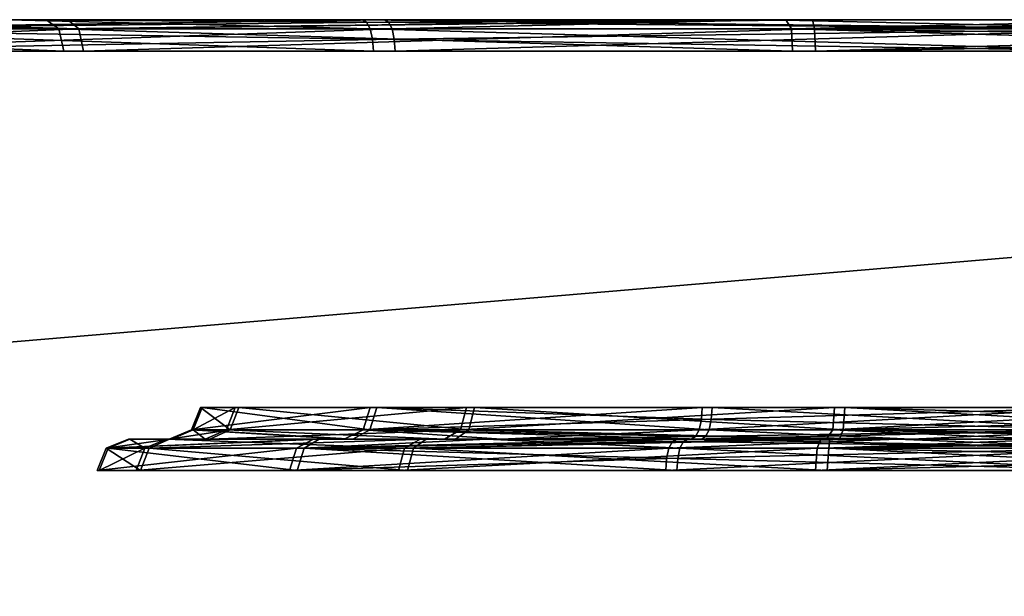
# Model space of a CAD drawing. Header units: millimetres. Extents: x -150 to 150, y -85 to 1149.
# Tile 193 of 256: x -92.062 to -91.123, y 1008.85 to 1009.4. Entities that reach past the tile are written whole.
import ezdxf

# ---------------------------------------------------------------- set-up
doc = ezdxf.new("R2010")
doc.units = ezdxf.units.MM
doc.header["$LTSCALE"] = 21.359881
for name, color, linetype in [('6373', 7, 'CONTINUOUS'), ('6374', 7, 'CONTINUOUS'), ('6375', 7, 'CONTINUOUS'), ('6376', 7, 'CONTINUOUS'), ('6377', 7, 'CONTINUOUS'), ('6378', 7, 'CONTINUOUS'), ('6379', 7, 'CONTINUOUS'), ('6380', 7, 'CONTINUOUS'), ('6389', 7, 'CONTINUOUS'), ('6390', 7, 'CONTINUOUS'), ('6391', 7, 'CONTINUOUS'), ('6392', 7, 'CONTINUOUS'), ('6414', 7, 'CONTINUOUS'), ('6415', 7, 'CONTINUOUS'), ('6416', 7, 'CONTINUOUS'), ('6417', 7, 'CONTINUOUS'), ('6418', 7, 'CONTINUOUS'), ('6419', 7, 'CONTINUOUS'), ('6420', 7, 'CONTINUOUS'), ('6421', 7, 'CONTINUOUS'), ('6430', 7, 'CONTINUOUS'), ('6431', 7, 'CONTINUOUS'), ('6432', 7, 'CONTINUOUS'), ('6433', 7, 'CONTINUOUS'), ('9023', 7, 'CONTINUOUS'), ('9025', 7, 'CONTINUOUS')]:
    doc.layers.add(name, color=color, linetype=linetype)

msp = doc.modelspace()

# ---------------------------------------------------------------- linework, layer by layer
at = {"layer": '6373', "linetype": 'CONTINUOUS'}
for points in [[(-91.97958, 1008.99121, 266.96458), (-91.79819, 1008.99121, 267.36045), (-91.98824, 1008.97, 266.96605), (-91.97958, 1008.99121, 266.96458)], [(-91.98824, 1008.97, 266.96605), (-91.79819, 1008.99121, 267.36045), (-91.80496, 1008.97, 267.36605), (-91.98824, 1008.97, 266.96605)], [(-91.94696, 1008.97, 266.528), (-91.97958, 1008.99121, 266.96458), (-91.98824, 1008.97, 266.96605), (-91.94696, 1008.97, 266.528)], [(-91.93873, 1008.99121, 266.53106), (-91.97958, 1008.99121, 266.96458), (-91.94696, 1008.97, 266.528), (-91.93873, 1008.99121, 266.53106)], [(-91.69219, 1008.97, 266.16927), (-91.93873, 1008.99121, 266.53106), (-91.94696, 1008.97, 266.528), (-91.69219, 1008.97, 266.16927)], [(-91.68659, 1008.99121, 266.17604), (-91.93873, 1008.99121, 266.53106), (-91.69219, 1008.97, 266.16927), (-91.68659, 1008.99121, 266.17604)], [(-91.44317, 1008.99121, 267.61259), (-91.44544, 1008.98148, 267.61868), (-91.80496, 1008.97, 267.36605), (-91.44317, 1008.99121, 267.61259)], [(-91.79819, 1008.99121, 267.36045), (-91.44317, 1008.99121, 267.61259), (-91.80496, 1008.97, 267.36605), (-91.79819, 1008.99121, 267.36045)], [(-91.29219, 1008.97, 265.98599), (-91.68659, 1008.99121, 266.17604), (-91.69219, 1008.97, 266.16927), (-91.29219, 1008.97, 265.98599)], [(-91.29072, 1008.99121, 265.99466), (-91.68659, 1008.99121, 266.17604), (-91.29219, 1008.97, 265.98599), (-91.29072, 1008.99121, 265.99466)], [(-90.85414, 1008.97, 266.02727), (-91.29072, 1008.99121, 265.99466), (-91.29219, 1008.97, 265.98599), (-90.85414, 1008.97, 266.02727)], [(-90.8572, 1008.99121, 266.0355), (-91.29072, 1008.99121, 265.99466), (-90.85493, 1008.98148, 266.02941), (-90.8572, 1008.99121, 266.0355)], [(-90.85493, 1008.98148, 266.02941), (-91.29072, 1008.99121, 265.99466), (-90.85414, 1008.97, 266.02727), (-90.85493, 1008.98148, 266.02941)], [(-91.44544, 1008.98148, 267.61868), (-91.44623, 1008.97, 267.62082), (-91.80496, 1008.97, 267.36605), (-91.44544, 1008.98148, 267.61868)]]:
    msp.add_3dface(points, dxfattribs=at)
at = {"layer": '6374', "linetype": 'CONTINUOUS'}
for points in [[(-91.79819, 1008.99121, 267.36045), (-91.97958, 1008.99121, 266.96458), (-91.78207, 1009, 267.34666), (-91.79819, 1008.99121, 267.36045)], [(-91.97958, 1008.99121, 266.96458), (-91.93873, 1008.99121, 266.53106), (-91.91927, 1009, 266.53961), (-91.97958, 1008.99121, 266.96458)], [(-91.78207, 1009, 267.34666), (-91.97958, 1008.99121, 266.96458), (-91.95838, 1009, 266.9627), (-91.78207, 1009, 267.34666)], [(-91.95838, 1009, 266.9627), (-91.97958, 1008.99121, 266.96458), (-91.91927, 1009, 266.53961), (-91.95838, 1009, 266.9627)], [(-91.93873, 1008.99121, 266.53106), (-91.68659, 1008.99121, 266.17604), (-91.6744, 1009, 266.1935), (-91.93873, 1008.99121, 266.53106)], [(-91.91927, 1009, 266.53961), (-91.93873, 1008.99121, 266.53106), (-91.6744, 1009, 266.1935), (-91.91927, 1009, 266.53961)], [(-91.43578, 1009, 267.5927), (-91.79819, 1008.99121, 267.36045), (-91.78207, 1009, 267.34666), (-91.43578, 1009, 267.5927)], [(-91.79819, 1008.99121, 267.36045), (-91.43578, 1009, 267.5927), (-91.43978, 1008.99772, 267.60346), (-91.79819, 1008.99121, 267.36045)], [(-91.68659, 1008.99121, 266.17604), (-91.29072, 1008.99121, 265.99466), (-91.28988, 1009, 266.01603), (-91.68659, 1008.99121, 266.17604)], [(-91.6744, 1009, 266.1935), (-91.68659, 1008.99121, 266.17604), (-91.28988, 1009, 266.01603), (-91.6744, 1009, 266.1935)], [(-91.29072, 1008.99121, 265.99466), (-90.8572, 1008.99121, 266.0355), (-91.07462, 1009, 266.00753), (-91.29072, 1008.99121, 265.99466)], [(-91.28988, 1009, 266.01603), (-91.29072, 1008.99121, 265.99466), (-91.07462, 1009, 266.00753), (-91.28988, 1009, 266.01603)], [(-91.44317, 1008.99121, 267.61259), (-91.79819, 1008.99121, 267.36045), (-91.43978, 1008.99772, 267.60346), (-91.44317, 1008.99121, 267.61259)]]:
    msp.add_3dface(points, dxfattribs=at)
at = {"layer": '6375', "linetype": 'CONTINUOUS'}
for points in [[(-91.44623, 1008.97, 267.62082), (-91.44544, 1008.98148, 267.61868), (-91.00965, 1008.99121, 267.65344), (-91.44623, 1008.97, 267.62082)], [(-91.44623, 1008.97, 267.62082), (-91.00965, 1008.99121, 267.65344), (-91.00818, 1008.97, 267.6621), (-91.44623, 1008.97, 267.62082)], [(-91.44544, 1008.98148, 267.61868), (-91.44317, 1008.99121, 267.61259), (-91.00965, 1008.99121, 267.65344), (-91.44544, 1008.98148, 267.61868)]]:
    msp.add_3dface(points, dxfattribs=at)
at = {"layer": '6376', "linetype": 'CONTINUOUS'}
for points in [[(-91.44317, 1008.99121, 267.61259), (-91.43978, 1008.99772, 267.60346), (-91.22575, 1009, 267.64056), (-91.44317, 1008.99121, 267.61259)], [(-91.00965, 1008.99121, 267.65344), (-91.44317, 1008.99121, 267.61259), (-91.22575, 1009, 267.64056), (-91.00965, 1008.99121, 267.65344)], [(-91.43978, 1008.99772, 267.60346), (-91.43578, 1009, 267.5927), (-91.22575, 1009, 267.64056), (-91.43978, 1008.99772, 267.60346)], [(-91.01049, 1009, 267.63206), (-91.00965, 1008.99121, 267.65344), (-91.22575, 1009, 267.64056), (-91.01049, 1009, 267.63206)]]:
    msp.add_3dface(points, dxfattribs=at)
at = {"layer": '6377', "linetype": 'CONTINUOUS'}
for points in [[(-91.89831, 1009.00879, 266.95081), (-91.86146, 1009.00879, 266.55977), (-91.88964, 1009.03, 266.94934), (-91.89831, 1009.00879, 266.95081)], [(-91.73469, 1009.00879, 267.30789), (-91.89831, 1009.00879, 266.95081), (-91.72793, 1009.03, 267.30229), (-91.73469, 1009.00879, 267.30789)], [(-91.72793, 1009.03, 267.30229), (-91.89831, 1009.00879, 266.95081), (-91.88964, 1009.03, 266.94934), (-91.72793, 1009.03, 267.30229)], [(-91.88964, 1009.03, 266.94934), (-91.86146, 1009.00879, 266.55977), (-91.85322, 1009.03, 266.56283), (-91.88964, 1009.03, 266.94934)], [(-91.86146, 1009.00879, 266.55977), (-91.63403, 1009.00879, 266.23954), (-91.85322, 1009.03, 266.56283), (-91.86146, 1009.00879, 266.55977)], [(-91.85322, 1009.03, 266.56283), (-91.63403, 1009.00879, 266.23954), (-91.62843, 1009.03, 266.2463), (-91.85322, 1009.03, 266.56283)], [(-91.4122, 1009.01852, 267.52923), (-91.73469, 1009.00879, 267.30789), (-91.4114, 1009.03, 267.52709), (-91.4122, 1009.01852, 267.52923)], [(-91.4114, 1009.03, 267.52709), (-91.73469, 1009.00879, 267.30789), (-91.72793, 1009.03, 267.30229), (-91.4114, 1009.03, 267.52709)], [(-91.63403, 1009.00879, 266.23954), (-91.27695, 1009.00879, 266.07592), (-91.62843, 1009.03, 266.2463), (-91.63403, 1009.00879, 266.23954)], [(-91.62843, 1009.03, 266.2463), (-91.27695, 1009.00879, 266.07592), (-91.27548, 1009.03, 266.08459), (-91.62843, 1009.03, 266.2463)], [(-91.27695, 1009.00879, 266.07592), (-90.88591, 1009.00879, 266.11277), (-91.27548, 1009.03, 266.08459), (-91.27695, 1009.00879, 266.07592)], [(-90.88817, 1009.01852, 266.11887), (-90.88897, 1009.03, 266.12101), (-91.27548, 1009.03, 266.08459), (-90.88817, 1009.01852, 266.11887)], [(-90.88591, 1009.00879, 266.11277), (-90.88817, 1009.01852, 266.11887), (-91.27548, 1009.03, 266.08459), (-90.88591, 1009.00879, 266.11277)], [(-91.41446, 1009.00879, 267.53532), (-91.73469, 1009.00879, 267.30789), (-91.4122, 1009.01852, 267.52923), (-91.41446, 1009.00879, 267.53532)]]:
    msp.add_3dface(points, dxfattribs=at)
at = {"layer": '6378', "linetype": 'CONTINUOUS'}
for points in [[(-91.86146, 1009.00879, 266.55977), (-91.89831, 1009.00879, 266.95081), (-91.91957, 1009, 266.95231), (-91.86146, 1009.00879, 266.55977)], [(-91.88088, 1009, 266.55114), (-91.86146, 1009.00879, 266.55977), (-91.91957, 1009, 266.95231), (-91.88088, 1009, 266.55114)], [(-91.91957, 1009, 266.95231), (-91.89831, 1009.00879, 266.95081), (-91.7526, 1009, 267.31952), (-91.91957, 1009, 266.95231)], [(-91.89831, 1009.00879, 266.95081), (-91.73469, 1009.00879, 267.30789), (-91.7526, 1009, 267.31952), (-91.89831, 1009.00879, 266.95081)], [(-91.63403, 1009.00879, 266.23954), (-91.86146, 1009.00879, 266.55977), (-91.88088, 1009, 266.55114), (-91.63403, 1009.00879, 266.23954)], [(-91.64648, 1009, 266.2223), (-91.63403, 1009.00879, 266.23954), (-91.88088, 1009, 266.55114), (-91.64648, 1009, 266.2223)], [(-91.7526, 1009, 267.31952), (-91.73469, 1009.00879, 267.30789), (-91.60269, 1009, 267.45937), (-91.7526, 1009, 267.31952)], [(-91.73469, 1009.00879, 267.30789), (-91.41446, 1009.00879, 267.53532), (-91.60269, 1009, 267.45937), (-91.73469, 1009.00879, 267.30789)], [(-91.28065, 1009, 266.05503), (-91.63403, 1009.00879, 266.23954), (-91.64648, 1009, 266.2223), (-91.28065, 1009, 266.05503)], [(-91.27695, 1009.00879, 266.07592), (-91.63403, 1009.00879, 266.23954), (-91.28065, 1009, 266.05503), (-91.27695, 1009.00879, 266.07592)], [(-91.60269, 1009, 267.45937), (-91.41446, 1009.00879, 267.53532), (-91.41785, 1009.00228, 267.54445), (-91.60269, 1009, 267.45937)], [(-90.87852, 1009, 266.09288), (-91.27695, 1009.00879, 266.07592), (-91.28065, 1009, 266.05503), (-90.87852, 1009, 266.09288)], [(-90.88591, 1009.00879, 266.11277), (-91.27695, 1009.00879, 266.07592), (-90.88252, 1009.00228, 266.10365), (-90.88591, 1009.00879, 266.11277)], [(-91.27695, 1009.00879, 266.07592), (-90.87852, 1009, 266.09288), (-90.88252, 1009.00228, 266.10365), (-91.27695, 1009.00879, 266.07592)], [(-91.42185, 1009, 267.55521), (-91.60269, 1009, 267.45937), (-91.41785, 1009.00228, 267.54445), (-91.42185, 1009, 267.55521)]]:
    msp.add_3dface(points, dxfattribs=at)
at = {"layer": '6379', "linetype": 'CONTINUOUS'}
for points in [[(-91.41446, 1009.00879, 267.53532), (-91.4122, 1009.01852, 267.52923), (-91.02489, 1009.03, 267.56351), (-91.41446, 1009.00879, 267.53532)], [(-91.02342, 1009.00879, 267.57217), (-91.41446, 1009.00879, 267.53532), (-91.02489, 1009.03, 267.56351), (-91.02342, 1009.00879, 267.57217)], [(-91.4122, 1009.01852, 267.52923), (-91.4114, 1009.03, 267.52709), (-91.02489, 1009.03, 267.56351), (-91.4122, 1009.01852, 267.52923)]]:
    msp.add_3dface(points, dxfattribs=at)
at = {"layer": '6380', "linetype": 'CONTINUOUS'}
for points in [[(-91.42185, 1009, 267.55521), (-91.41785, 1009.00228, 267.54445), (-91.02342, 1009.00879, 267.57217), (-91.42185, 1009, 267.55521)], [(-91.42185, 1009, 267.55521), (-91.02342, 1009.00879, 267.57217), (-91.01972, 1009, 267.59306), (-91.42185, 1009, 267.55521)], [(-91.41785, 1009.00228, 267.54445), (-91.41446, 1009.00879, 267.53532), (-91.02342, 1009.00879, 267.57217), (-91.41785, 1009.00228, 267.54445)]]:
    msp.add_3dface(points, dxfattribs=at)
at = {"layer": '6389', "linetype": 'CONTINUOUS'}
for points in [[(-92.53756, 1009.39121, 265.91479), (-92.00566, 1009.39121, 265.40287), (-92.53021, 1009.37, 265.9196), (-92.53756, 1009.39121, 265.91479)], [(-92.53021, 1009.37, 265.9196), (-92.00566, 1009.39121, 265.40287), (-92.00113, 1009.37, 265.4104), (-92.53021, 1009.37, 265.9196)], [(-91.72793, 1009.39121, 268.37897), (-92.34537, 1009.39121, 267.97431), (-91.72566, 1009.38148, 268.37287), (-91.72793, 1009.39121, 268.37897)], [(-91.72566, 1009.38148, 268.37287), (-92.34537, 1009.39121, 267.97431), (-91.72486, 1009.37, 268.37073), (-91.72566, 1009.38148, 268.37287)], [(-91.72486, 1009.37, 268.37073), (-92.34537, 1009.39121, 267.97431), (-92.33904, 1009.37, 267.96822), (-91.72486, 1009.37, 268.37073)], [(-92.00566, 1009.39121, 265.40287), (-91.30431, 1009.39121, 265.17244), (-92.00113, 1009.37, 265.4104), (-92.00566, 1009.39121, 265.40287)], [(-92.00113, 1009.37, 265.4104), (-91.30431, 1009.39121, 265.17244), (-91.3035, 1009.37, 265.18118), (-92.00113, 1009.37, 265.4104)], [(-91.30431, 1009.39121, 265.17244), (-90.57244, 1009.39121, 265.26912), (-91.3035, 1009.37, 265.18118), (-91.30431, 1009.39121, 265.17244)], [(-90.57244, 1009.39121, 265.26912), (-90.57471, 1009.38148, 265.27522), (-91.3035, 1009.37, 265.18118), (-90.57244, 1009.39121, 265.26912)], [(-90.57471, 1009.38148, 265.27522), (-90.5755, 1009.37, 265.27736), (-91.3035, 1009.37, 265.18118), (-90.57471, 1009.38148, 265.27522)]]:
    msp.add_3dface(points, dxfattribs=at)
at = {"layer": '6390', "linetype": 'CONTINUOUS'}
for points in [[(-92.00566, 1009.39121, 265.40287), (-92.53756, 1009.39121, 265.91479), (-92.31569, 1009.4, 265.61409), (-92.00566, 1009.39121, 265.40287)], [(-92.34537, 1009.39121, 267.97431), (-91.72793, 1009.39121, 268.37897), (-92.07255, 1009.4, 268.2282), (-92.34537, 1009.39121, 267.97431)], [(-92.01597, 1009.4, 265.38432), (-92.00566, 1009.39121, 265.40287), (-92.31569, 1009.4, 265.61409), (-92.01597, 1009.4, 265.38432)], [(-92.07255, 1009.4, 268.2282), (-91.72793, 1009.39121, 268.37897), (-91.73131, 1009.39772, 268.38809), (-92.07255, 1009.4, 268.2282)], [(-91.73531, 1009.4, 268.39886), (-92.07255, 1009.4, 268.2282), (-91.73131, 1009.39772, 268.38809), (-91.73531, 1009.4, 268.39886)], [(-91.3063, 1009.4, 265.15132), (-92.00566, 1009.39121, 265.40287), (-92.01597, 1009.4, 265.38432), (-91.3063, 1009.4, 265.15132)], [(-91.30431, 1009.39121, 265.17244), (-92.00566, 1009.39121, 265.40287), (-91.3063, 1009.4, 265.15132), (-91.30431, 1009.39121, 265.17244)], [(-90.56505, 1009.4, 265.24924), (-91.30431, 1009.39121, 265.17244), (-91.3063, 1009.4, 265.15132), (-90.56505, 1009.4, 265.24924)], [(-91.30431, 1009.39121, 265.17244), (-90.56505, 1009.4, 265.24924), (-90.56905, 1009.39772, 265.26), (-91.30431, 1009.39121, 265.17244)], [(-90.57244, 1009.39121, 265.26912), (-91.30431, 1009.39121, 265.17244), (-90.56905, 1009.39772, 265.26), (-90.57244, 1009.39121, 265.26912)]]:
    msp.add_3dface(points, dxfattribs=at)
at = {"layer": '6391', "linetype": 'CONTINUOUS'}
for points in [[(-91.72793, 1009.39121, 268.37897), (-91.72566, 1009.38148, 268.37287), (-90.99687, 1009.37, 268.46691), (-91.72793, 1009.39121, 268.37897)], [(-90.99605, 1009.39121, 268.47566), (-91.72793, 1009.39121, 268.37897), (-90.99687, 1009.37, 268.46691), (-90.99605, 1009.39121, 268.47566)], [(-91.72566, 1009.38148, 268.37287), (-91.72486, 1009.37, 268.37073), (-90.99687, 1009.37, 268.46691), (-91.72566, 1009.38148, 268.37287)]]:
    msp.add_3dface(points, dxfattribs=at)
at = {"layer": '6392', "linetype": 'CONTINUOUS'}
for points in [[(-91.73531, 1009.4, 268.39886), (-91.73131, 1009.39772, 268.38809), (-90.99605, 1009.39121, 268.47566), (-91.73531, 1009.4, 268.39886)], [(-91.73531, 1009.4, 268.39886), (-90.99605, 1009.39121, 268.47566), (-90.99407, 1009.4, 268.49678), (-91.73531, 1009.4, 268.39886)], [(-91.73131, 1009.39772, 268.38809), (-91.72793, 1009.39121, 268.37897), (-90.99605, 1009.39121, 268.47566), (-91.73131, 1009.39772, 268.38809)]]:
    msp.add_3dface(points, dxfattribs=at)
at = {"layer": '6414', "linetype": 'CONTINUOUS'}
for points in [[(-91.97762, 1008.99121, 333.02435), (-91.94257, 1008.99121, 333.45838), (-91.98627, 1008.97, 333.02276), (-91.97762, 1008.99121, 333.02435)], [(-91.98627, 1008.97, 333.02276), (-91.94257, 1008.99121, 333.45838), (-91.95085, 1008.97, 333.46133), (-91.98627, 1008.97, 333.02276)], [(-91.79766, 1008.97, 332.62525), (-91.97762, 1008.99121, 333.02435), (-91.98627, 1008.97, 333.02276), (-91.79766, 1008.97, 332.62525)], [(-91.79096, 1008.99121, 332.63094), (-91.97762, 1008.99121, 333.02435), (-91.79766, 1008.97, 332.62525), (-91.79096, 1008.99121, 332.63094)], [(-91.94257, 1008.99121, 333.45838), (-91.6952, 1008.99121, 333.81673), (-91.95085, 1008.97, 333.46133), (-91.94257, 1008.99121, 333.45838)], [(-91.95085, 1008.97, 333.46133), (-91.6952, 1008.99121, 333.81673), (-91.70089, 1008.97, 333.82343), (-91.95085, 1008.97, 333.46133)], [(-91.43556, 1008.97, 332.37529), (-91.79096, 1008.99121, 332.63094), (-91.79766, 1008.97, 332.62525), (-91.43556, 1008.97, 332.37529)], [(-91.43261, 1008.99121, 332.38357), (-91.79096, 1008.99121, 332.63094), (-91.43479, 1008.98148, 332.37744), (-91.43261, 1008.99121, 332.38357)], [(-91.43479, 1008.98148, 332.37744), (-91.79096, 1008.99121, 332.63094), (-91.43556, 1008.97, 332.37529), (-91.43479, 1008.98148, 332.37744)], [(-91.6952, 1008.99121, 333.81673), (-91.30179, 1008.99121, 334.00339), (-91.70089, 1008.97, 333.82343), (-91.6952, 1008.99121, 333.81673)], [(-91.70089, 1008.97, 333.82343), (-91.30179, 1008.99121, 334.00339), (-91.30338, 1008.97, 334.01204), (-91.70089, 1008.97, 333.82343)], [(-90.86776, 1008.99121, 333.96834), (-90.86558, 1008.98148, 333.97447), (-91.30338, 1008.97, 334.01204), (-90.86776, 1008.99121, 333.96834)], [(-91.30179, 1008.99121, 334.00339), (-90.86776, 1008.99121, 333.96834), (-91.30338, 1008.97, 334.01204), (-91.30179, 1008.99121, 334.00339)], [(-90.86558, 1008.98148, 333.97447), (-90.86481, 1008.97, 333.97662), (-91.30338, 1008.97, 334.01204), (-90.86558, 1008.98148, 333.97447)]]:
    msp.add_3dface(points, dxfattribs=at)
at = {"layer": '6415', "linetype": 'CONTINUOUS'}
for points in [[(-91.94257, 1008.99121, 333.45838), (-91.97762, 1008.99121, 333.02435), (-91.95707, 1009, 333.02989), (-91.94257, 1008.99121, 333.45838)], [(-91.97762, 1008.99121, 333.02435), (-91.79096, 1008.99121, 332.63094), (-91.77658, 1009, 332.64677), (-91.97762, 1008.99121, 333.02435)], [(-91.95707, 1009, 333.02989), (-91.97762, 1008.99121, 333.02435), (-91.77658, 1009, 332.64677), (-91.95707, 1009, 333.02989)], [(-91.92217, 1009, 333.45243), (-91.94257, 1008.99121, 333.45838), (-91.95707, 1009, 333.02989), (-91.92217, 1009, 333.45243)], [(-91.6952, 1008.99121, 333.81673), (-91.94257, 1008.99121, 333.45838), (-91.92217, 1009, 333.45243), (-91.6952, 1008.99121, 333.81673)], [(-91.68017, 1009, 333.80166), (-91.6952, 1008.99121, 333.81673), (-91.92217, 1009, 333.45243), (-91.68017, 1009, 333.80166)], [(-91.79096, 1008.99121, 332.63094), (-91.43261, 1008.99121, 332.38357), (-91.61714, 1009, 332.5019), (-91.79096, 1008.99121, 332.63094)], [(-91.77658, 1009, 332.64677), (-91.79096, 1008.99121, 332.63094), (-91.61714, 1009, 332.5019), (-91.77658, 1009, 332.64677)], [(-91.30179, 1008.99121, 334.00339), (-91.6952, 1008.99121, 333.81673), (-91.2983, 1009, 333.98247), (-91.30179, 1008.99121, 334.00339)], [(-91.2983, 1009, 333.98247), (-91.6952, 1008.99121, 333.81673), (-91.68017, 1009, 333.80166), (-91.2983, 1009, 333.98247)], [(-91.61714, 1009, 332.5019), (-91.43261, 1008.99121, 332.38357), (-91.42934, 1008.99772, 332.39274), (-91.61714, 1009, 332.5019)], [(-91.42549, 1009, 332.40355), (-91.61714, 1009, 332.5019), (-91.42934, 1008.99772, 332.39274), (-91.42549, 1009, 332.40355)], [(-90.87488, 1009, 333.94836), (-91.30179, 1008.99121, 334.00339), (-91.2983, 1009, 333.98247), (-90.87488, 1009, 333.94836)], [(-91.30179, 1008.99121, 334.00339), (-90.87488, 1009, 333.94836), (-90.87103, 1008.99772, 333.95917), (-91.30179, 1008.99121, 334.00339)], [(-90.86776, 1008.99121, 333.96834), (-91.30179, 1008.99121, 334.00339), (-90.87103, 1008.99772, 333.95917), (-90.86776, 1008.99121, 333.96834)]]:
    msp.add_3dface(points, dxfattribs=at)
at = {"layer": '6416', "linetype": 'CONTINUOUS'}
for points in [[(-91.43261, 1008.99121, 332.38357), (-91.43479, 1008.98148, 332.37744), (-90.99699, 1008.97, 332.33987), (-91.43261, 1008.99121, 332.38357)], [(-90.99858, 1008.99121, 332.34852), (-91.43261, 1008.99121, 332.38357), (-90.99699, 1008.97, 332.33987), (-90.99858, 1008.99121, 332.34852)], [(-91.43479, 1008.98148, 332.37744), (-91.43556, 1008.97, 332.37529), (-90.99699, 1008.97, 332.33987), (-91.43479, 1008.98148, 332.37744)]]:
    msp.add_3dface(points, dxfattribs=at)
at = {"layer": '6417', "linetype": 'CONTINUOUS'}
for points in [[(-91.42549, 1009, 332.40355), (-91.42934, 1008.99772, 332.39274), (-90.99858, 1008.99121, 332.34852), (-91.42549, 1009, 332.40355)], [(-91.42549, 1009, 332.40355), (-90.99858, 1008.99121, 332.34852), (-91.00206, 1009, 332.36944), (-91.42549, 1009, 332.40355)], [(-91.42934, 1008.99772, 332.39274), (-91.43261, 1008.99121, 332.38357), (-90.99858, 1008.99121, 332.34852), (-91.42934, 1008.99772, 332.39274)]]:
    msp.add_3dface(points, dxfattribs=at)
at = {"layer": '6418', "linetype": 'CONTINUOUS'}
for points in [[(-91.89655, 1009.00879, 333.0392), (-91.72818, 1009.00879, 332.68434), (-91.8879, 1009.03, 333.04079), (-91.89655, 1009.00879, 333.0392)], [(-91.86493, 1009.00879, 333.4307), (-91.89655, 1009.00879, 333.0392), (-91.85665, 1009.03, 333.42775), (-91.86493, 1009.00879, 333.4307)], [(-91.85665, 1009.03, 333.42775), (-91.89655, 1009.00879, 333.0392), (-91.8879, 1009.03, 333.04079), (-91.85665, 1009.03, 333.42775)], [(-91.8879, 1009.03, 333.04079), (-91.72818, 1009.00879, 332.68434), (-91.72148, 1009.03, 332.69004), (-91.8879, 1009.03, 333.04079)], [(-91.6418, 1009.00879, 333.75395), (-91.86493, 1009.00879, 333.4307), (-91.6361, 1009.03, 333.74725), (-91.6418, 1009.00879, 333.75395)], [(-91.6361, 1009.03, 333.74725), (-91.86493, 1009.00879, 333.4307), (-91.85665, 1009.03, 333.42775), (-91.6361, 1009.03, 333.74725)], [(-91.72818, 1009.00879, 332.68434), (-91.40493, 1009.00879, 332.46121), (-91.72148, 1009.03, 332.69004), (-91.72818, 1009.00879, 332.68434)], [(-91.40275, 1009.01852, 332.46734), (-91.40198, 1009.03, 332.46949), (-91.72148, 1009.03, 332.69004), (-91.40275, 1009.01852, 332.46734)], [(-91.40493, 1009.00879, 332.46121), (-91.40275, 1009.01852, 332.46734), (-91.72148, 1009.03, 332.69004), (-91.40493, 1009.00879, 332.46121)], [(-91.28694, 1009.00879, 333.92232), (-91.6418, 1009.00879, 333.75395), (-91.28535, 1009.03, 333.91367), (-91.28694, 1009.00879, 333.92232)], [(-91.28535, 1009.03, 333.91367), (-91.6418, 1009.00879, 333.75395), (-91.6361, 1009.03, 333.74725), (-91.28535, 1009.03, 333.91367)], [(-90.89762, 1009.01852, 333.88457), (-91.28694, 1009.00879, 333.92232), (-90.89838, 1009.03, 333.88242), (-90.89762, 1009.01852, 333.88457)], [(-90.89838, 1009.03, 333.88242), (-91.28694, 1009.00879, 333.92232), (-91.28535, 1009.03, 333.91367), (-90.89838, 1009.03, 333.88242)], [(-90.89543, 1009.00879, 333.8907), (-91.28694, 1009.00879, 333.92232), (-90.89762, 1009.01852, 333.88457), (-90.89543, 1009.00879, 333.8907)]]:
    msp.add_3dface(points, dxfattribs=at)
at = {"layer": '6419', "linetype": 'CONTINUOUS'}
for points in [[(-91.74444, 1009, 332.67072), (-91.89655, 1009.00879, 333.0392), (-91.91716, 1009, 333.034), (-91.74444, 1009, 332.67072)], [(-91.91716, 1009, 333.034), (-91.89655, 1009.00879, 333.0392), (-91.88535, 1009, 333.43658), (-91.91716, 1009, 333.034)], [(-91.72818, 1009.00879, 332.68434), (-91.89655, 1009.00879, 333.0392), (-91.74444, 1009, 332.67072), (-91.72818, 1009.00879, 332.68434)], [(-91.89655, 1009.00879, 333.0392), (-91.86493, 1009.00879, 333.4307), (-91.88535, 1009, 333.43658), (-91.89655, 1009.00879, 333.0392)], [(-91.88535, 1009, 333.43658), (-91.86493, 1009.00879, 333.4307), (-91.65712, 1009, 333.76876), (-91.88535, 1009, 333.43658)], [(-91.86493, 1009.00879, 333.4307), (-91.6418, 1009.00879, 333.75395), (-91.65712, 1009, 333.76876), (-91.86493, 1009.00879, 333.4307)], [(-91.41206, 1009, 332.44123), (-91.72818, 1009.00879, 332.68434), (-91.74444, 1009, 332.67072), (-91.41206, 1009, 332.44123)], [(-91.40493, 1009.00879, 332.46121), (-91.72818, 1009.00879, 332.68434), (-91.4082, 1009.00228, 332.45204), (-91.40493, 1009.00879, 332.46121)], [(-91.72818, 1009.00879, 332.68434), (-91.41206, 1009, 332.44123), (-91.4082, 1009.00228, 332.45204), (-91.72818, 1009.00879, 332.68434)], [(-91.65712, 1009, 333.76876), (-91.6418, 1009.00879, 333.75395), (-91.29318, 1009, 333.94273), (-91.65712, 1009, 333.76876)], [(-91.6418, 1009.00879, 333.75395), (-91.28694, 1009.00879, 333.92232), (-91.29318, 1009, 333.94273), (-91.6418, 1009.00879, 333.75395)], [(-91.29318, 1009, 333.94273), (-91.28694, 1009.00879, 333.92232), (-91.08845, 1009, 333.95351), (-91.29318, 1009, 333.94273)], [(-91.28694, 1009.00879, 333.92232), (-90.89543, 1009.00879, 333.8907), (-91.08845, 1009, 333.95351), (-91.28694, 1009.00879, 333.92232)]]:
    msp.add_3dface(points, dxfattribs=at)
at = {"layer": '6420', "linetype": 'CONTINUOUS'}
for points in [[(-91.40198, 1009.03, 332.46949), (-91.40275, 1009.01852, 332.46734), (-91.01343, 1009.00879, 332.42959), (-91.40198, 1009.03, 332.46949)], [(-91.40198, 1009.03, 332.46949), (-91.01343, 1009.00879, 332.42959), (-91.01502, 1009.03, 332.43823), (-91.40198, 1009.03, 332.46949)], [(-91.40275, 1009.01852, 332.46734), (-91.40493, 1009.00879, 332.46121), (-91.01343, 1009.00879, 332.42959), (-91.40275, 1009.01852, 332.46734)]]:
    msp.add_3dface(points, dxfattribs=at)
at = {"layer": '6421', "linetype": 'CONTINUOUS'}
for points in [[(-91.40493, 1009.00879, 332.46121), (-91.4082, 1009.00228, 332.45204), (-91.21192, 1009, 332.3984), (-91.40493, 1009.00879, 332.46121)], [(-91.01343, 1009.00879, 332.42959), (-91.40493, 1009.00879, 332.46121), (-91.21192, 1009, 332.3984), (-91.01343, 1009.00879, 332.42959)], [(-91.00719, 1009, 332.40917), (-91.01343, 1009.00879, 332.42959), (-91.21192, 1009, 332.3984), (-91.00719, 1009, 332.40917)], [(-91.4082, 1009.00228, 332.45204), (-91.41206, 1009, 332.44123), (-91.21192, 1009, 332.3984), (-91.4082, 1009.00228, 332.45204)]]:
    msp.add_3dface(points, dxfattribs=at)
at = {"layer": '6430', "linetype": 'CONTINUOUS'}
for points in [[(-92.02457, 1009.39121, 334.58557), (-92.54959, 1009.39121, 334.06659), (-92.01994, 1009.37, 334.5781), (-92.02457, 1009.39121, 334.58557)], [(-92.01994, 1009.37, 334.5781), (-92.54959, 1009.39121, 334.06659), (-92.54218, 1009.37, 334.06187), (-92.01994, 1009.37, 334.5781)], [(-92.32989, 1009.39121, 332.00982), (-91.70709, 1009.39121, 331.61345), (-92.32364, 1009.37, 332.016), (-92.32989, 1009.39121, 332.00982)], [(-91.70709, 1009.39121, 331.61345), (-91.70491, 1009.38148, 331.61957), (-92.32364, 1009.37, 332.016), (-91.70709, 1009.39121, 331.61345)], [(-91.32637, 1009.39121, 334.82536), (-92.02457, 1009.39121, 334.58557), (-91.32544, 1009.37, 334.81662), (-91.32637, 1009.39121, 334.82536)], [(-91.32544, 1009.37, 334.81662), (-92.02457, 1009.39121, 334.58557), (-92.01994, 1009.37, 334.5781), (-91.32544, 1009.37, 334.81662)], [(-90.59327, 1009.39121, 334.73846), (-91.32637, 1009.39121, 334.82536), (-90.59546, 1009.38148, 334.73233), (-90.59327, 1009.39121, 334.73846)], [(-90.59546, 1009.38148, 334.73233), (-91.32637, 1009.39121, 334.82536), (-90.59622, 1009.37, 334.73018), (-90.59546, 1009.38148, 334.73233)], [(-90.59622, 1009.37, 334.73018), (-91.32637, 1009.39121, 334.82536), (-91.32544, 1009.37, 334.81662), (-90.59622, 1009.37, 334.73018)], [(-91.70491, 1009.38148, 331.61957), (-91.70414, 1009.37, 331.62172), (-92.32364, 1009.37, 332.016), (-91.70491, 1009.38148, 331.61957)]]:
    msp.add_3dface(points, dxfattribs=at)
at = {"layer": '6431', "linetype": 'CONTINUOUS'}
for points in [[(-92.54959, 1009.39121, 334.06659), (-92.02457, 1009.39121, 334.58557), (-92.5672, 1009.4, 334.07843), (-92.54959, 1009.39121, 334.06659)], [(-92.5672, 1009.4, 334.07843), (-92.02457, 1009.39121, 334.58557), (-92.03664, 1009.4, 334.60305), (-92.5672, 1009.4, 334.07843)], [(-91.71422, 1009.4, 331.59347), (-92.32989, 1009.39121, 332.00982), (-92.34499, 1009.4, 331.99492), (-91.71422, 1009.4, 331.59347)], [(-92.32989, 1009.39121, 332.00982), (-91.71422, 1009.4, 331.59347), (-91.71036, 1009.39772, 331.60428), (-92.32989, 1009.39121, 332.00982)], [(-91.70709, 1009.39121, 331.61345), (-92.32989, 1009.39121, 332.00982), (-91.71036, 1009.39772, 331.60428), (-91.70709, 1009.39121, 331.61345)], [(-92.03664, 1009.4, 334.60305), (-92.02457, 1009.39121, 334.58557), (-91.33177, 1009.4, 334.84611), (-92.03664, 1009.4, 334.60305)], [(-92.02457, 1009.39121, 334.58557), (-91.32637, 1009.39121, 334.82536), (-91.33177, 1009.4, 334.84611), (-92.02457, 1009.39121, 334.58557)], [(-91.33177, 1009.4, 334.84611), (-91.32637, 1009.39121, 334.82536), (-90.95419, 1009.4, 334.84448), (-91.33177, 1009.4, 334.84611)], [(-91.32637, 1009.39121, 334.82536), (-90.59327, 1009.39121, 334.73846), (-90.95419, 1009.4, 334.84448), (-91.32637, 1009.39121, 334.82536)]]:
    msp.add_3dface(points, dxfattribs=at)
at = {"layer": '6432', "linetype": 'CONTINUOUS'}
for points in [[(-91.70491, 1009.38148, 331.61957), (-91.70709, 1009.39121, 331.61345), (-90.974, 1009.39121, 331.52655), (-91.70491, 1009.38148, 331.61957)], [(-91.70414, 1009.37, 331.62172), (-91.70491, 1009.38148, 331.61957), (-90.974, 1009.39121, 331.52655), (-91.70414, 1009.37, 331.62172)], [(-91.70414, 1009.37, 331.62172), (-90.974, 1009.39121, 331.52655), (-90.97493, 1009.37, 331.53529), (-91.70414, 1009.37, 331.62172)]]:
    msp.add_3dface(points, dxfattribs=at)
at = {"layer": '6433', "linetype": 'CONTINUOUS'}
for points in [[(-91.71036, 1009.39772, 331.60428), (-91.71422, 1009.4, 331.59347), (-91.34618, 1009.4, 331.50743), (-91.71036, 1009.39772, 331.60428)], [(-91.70709, 1009.39121, 331.61345), (-91.71036, 1009.39772, 331.60428), (-91.34618, 1009.4, 331.50743), (-91.70709, 1009.39121, 331.61345)], [(-90.974, 1009.39121, 331.52655), (-91.70709, 1009.39121, 331.61345), (-91.34618, 1009.4, 331.50743), (-90.974, 1009.39121, 331.52655)], [(-90.9686, 1009.4, 331.5058), (-90.974, 1009.39121, 331.52655), (-91.34618, 1009.4, 331.50743), (-90.9686, 1009.4, 331.5058)]]:
    msp.add_3dface(points, dxfattribs=at)
at = {"layer": '9023', "linetype": 'CONTINUOUS'}
for points in [[(-106.31741, 1009.4, 406.12745), (-88.43379, 1009.4, 421.43261), (-106.18161, 1009.4, 193.73725), (-106.31741, 1009.4, 406.12745)], [(-106.18161, 1009.4, 193.73725), (-88.43379, 1009.4, 421.43261), (-88.26112, 1009.4, 178.44239), (-106.18161, 1009.4, 193.73725)]]:
    msp.add_3dface(points, dxfattribs=at)
at = {"layer": '9025', "linetype": 'CONTINUOUS'}
for points in [[(-88.43379, 1007.9, 178.56739), (-106.31741, 1007.9, 193.87255), (-106.18161, 1009.4, 193.73725), (-88.43379, 1007.9, 178.56739)], [(-106.18161, 1007.9, 406.26275), (-88.43379, 1009.4, 421.43261), (-106.31741, 1009.4, 406.12745), (-106.18161, 1007.9, 406.26275)], [(-88.43379, 1007.9, 178.56739), (-106.18161, 1009.4, 193.73725), (-88.26112, 1009.4, 178.44239), (-88.43379, 1007.9, 178.56739)], [(-106.18161, 1007.9, 406.26275), (-88.26112, 1007.9, 421.55761), (-88.43379, 1009.4, 421.43261), (-106.18161, 1007.9, 406.26275)]]:
    msp.add_3dface(points, dxfattribs=at)

doc.saveas('drawing.dxf')
